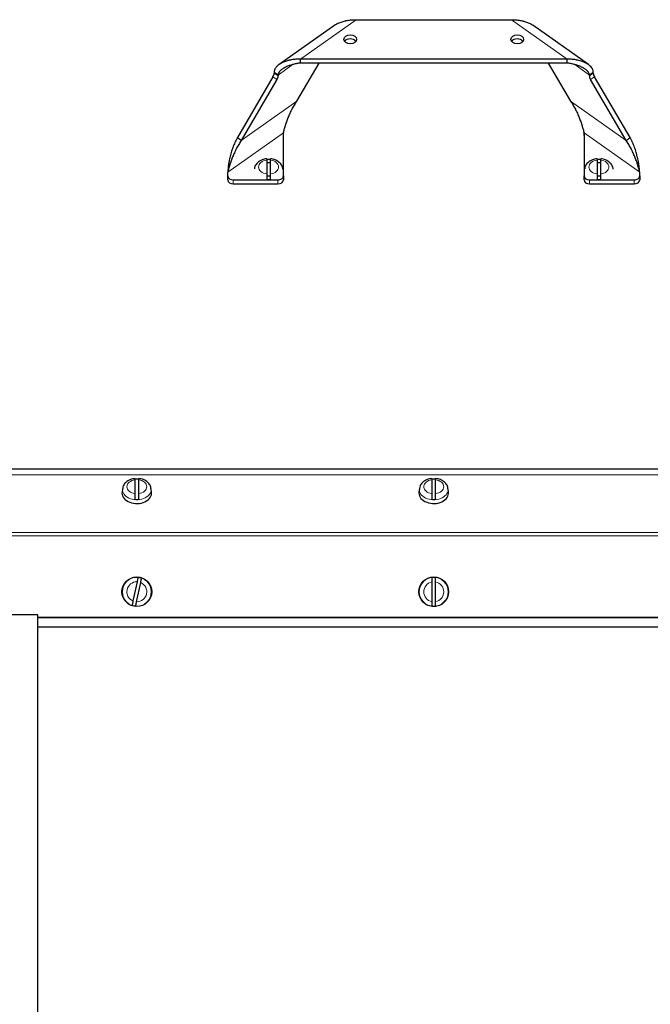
# Model space of a CAD drawing. Header units: inches. Extents: x 0 to 29700, y -16 to 21000.
# Tile 108 of 213: x 7872 to 8212, y 15218 to 15748. Entities that reach past the tile are written whole.
import ezdxf

# ---------------------------------------------------------------- set-up
doc = ezdxf.new("R2010")
doc.units = ezdxf.units.IN
doc.layers.add('1', color=7, linetype='Continuous', true_color=0xffffff)

msp = doc.modelspace()

# ---------------------------------------------------------------- linework, layer by layer
at = {"layer": '1', "color": 110, "linetype": 'Continuous', "lineweight": 13}
for p, q in [((8053.769, 15747.824), (8023.769, 15726.61)), ((8167.485, 15726.61), (8137.485, 15747.824)), ((8011.748, 15718.039), (8019.426, 15723.468)), ((8171.628, 15723.61), (8179.505, 15718.039)), ((8011.127, 15715.58), (8009.005, 15717.08)), ((8009.627, 15719.019), (8011.748, 15717.519)), ((8179.505, 15717.519), (8181.627, 15719.019)), ((8182.248, 15717.08), (8180.127, 15715.58)), ((8021.934, 15704.029), (7991.934, 15682.815)), ((8199.32, 15682.815), (8169.32, 15704.029)), ((7984.627, 15665.699), (8014.627, 15686.912)), ((8176.627, 15686.912), (8206.627, 15665.699)), ((7987.627, 15661.557), (7987.627, 15659.435)), ((8011.627, 15659.435), (8011.627, 15661.557)), ((8179.627, 15661.557), (8179.627, 15659.435)), ((8203.627, 15659.435), (8203.627, 15661.557)), ((7745.627, 15502.795), (8445.627, 15502.795)), ((7745.627, 15502.648), (8445.627, 15502.648)), ((7943.399, 15494.775), (7943.367, 15495.267)), ((8103.399, 15494.778), (8103.367, 15495.27)), ((7745.627, 15471.638), (8445.627, 15471.638)), ((7745.627, 15469.87), (8445.627, 15469.87)), ((7882.247, 15426.015), (8445.627, 15426.015)), ((7882.247, 15425.797), (8445.627, 15425.797))]:
    msp.add_line(p, q, dxfattribs=at)
at = {"layer": '1', "color": 2, "linetype": 'Continuous', "lineweight": 25}
for p, q in [((8053.769, 15747.824), (8137.485, 15747.824)), ((8042.29, 15744.883), (8012.285, 15723.667)), ((8178.963, 15723.67), (8148.968, 15744.88)), ((8167.485, 15726.61), (8023.769, 15726.61)), ((8021.934, 15704.029), (8033.919, 15724.489)), ((8167.485, 15724.489), (8023.769, 15724.489)), ((8157.334, 15724.489), (8169.32, 15704.029)), ((8009.005, 15717.08), (7989.813, 15684.315)), ((8009.627, 15719.539), (8009.627, 15719.019)), ((8011.748, 15718.039), (8011.748, 15717.519)), ((8179.505, 15717.519), (8179.505, 15718.039)), ((8181.627, 15719.019), (8181.627, 15719.539)), ((8201.441, 15684.315), (8182.248, 15717.08)), ((8011.127, 15715.58), (7991.934, 15682.815)), ((8199.32, 15682.815), (8180.127, 15715.58)), ((8014.627, 15663.678), (8014.627, 15686.912)), ((8176.627, 15686.912), (8176.627, 15663.678)), ((8005.627, 15672.225), (8005.627, 15664.748)), ((8007.627, 15664.748), (8007.627, 15672.225)), ((8183.627, 15672.225), (8183.627, 15664.748)), ((8185.627, 15664.748), (8185.627, 15672.225)), ((7984.627, 15663.678), (7984.627, 15665.699)), ((7984.627, 15661.557), (7984.627, 15663.678)), ((8014.627, 15663.678), (8014.627, 15661.557)), ((8176.627, 15661.557), (8176.627, 15663.678)), ((8206.627, 15663.678), (8206.627, 15665.699)), ((8206.627, 15663.678), (8206.627, 15661.557)), ((7987.627, 15661.557), (8011.627, 15661.557)), ((7987.627, 15659.435), (8011.627, 15659.435)), ((8179.627, 15661.557), (8203.627, 15661.557)), ((8179.627, 15659.435), (8203.627, 15659.435)), ((7745.627, 15505.939), (8445.627, 15505.939)), ((7934.627, 15500.062), (7934.627, 15492.585)), ((7936.627, 15492.585), (7936.627, 15500.062)), ((8094.627, 15500.066), (8094.627, 15492.589)), ((8096.627, 15492.589), (8096.627, 15500.066)), ((7927.657, 15493.424), (7927.627, 15492.93)), ((7927.885, 15495.255), (7927.657, 15493.425)), ((7943.596, 15493.425), (7943.369, 15495.255)), ((8087.657, 15493.428), (8087.627, 15492.933)), ((8087.885, 15495.259), (8087.657, 15493.428)), ((8103.596, 15493.428), (8103.369, 15495.259)), ((7935.739, 15445.134), (7933.557, 15434.787)), ((7935.514, 15434.374), (7937.696, 15444.721)), ((8094.627, 15445.041), (8094.627, 15434.467)), ((8096.627, 15434.467), (8096.627, 15445.041)), ((7882.247, 15427.38), (7745.608, 15427.38)), ((7882.247, 15427.385), (7745.627, 15427.385)), ((7882.247, 15426.015), (7882.247, 15427.385)), ((7882.247, 15425.797), (7882.247, 15426.015)), ((7882.247, 15420.925), (7882.247, 15425.797)), ((7882.247, 15420.925), (8445.627, 15420.925)), ((7882.247, 15110.45), (7882.247, 15420.923))]:
    msp.add_line(p, q, dxfattribs=at)
for centre in [(7935.627, 15439.754), (8095.627, 15439.754)]:
    msp.add_circle(centre, 8, dxfattribs=at)
at = {"layer": '1', "color": 110, "linetype": 'Continuous', "lineweight": 13}
for centre in [(7935.627, 15439.754), (8095.627, 15439.754)]:
    msp.add_circle(centre, 7.772, dxfattribs=at)
at = {"layer": '1', "color": 2, "linetype": 'Continuous', "lineweight": 25}
for centre, start, end in [((7935.627, 15439.754), 70.65699, 85.5264), ((8095.627, 15439.754), 82.56529, 97.43471), ((7935.627, 15439.754), 250.65699, 265.5264), ((8095.627, 15439.754), 262.56529, 277.43471)]:
    msp.add_arc(centre, 7.728, start, end, dxfattribs=at)
at = {"layer": '1', "color": 110, "linetype": 'Continuous', "lineweight": 13}
for centre, start, end in [((7935.627, 15439.754), 88.80203, 247.38136), ((7935.627, 15439.754), 268.80203, 67.38136), ((8095.627, 15439.754), 100.71034, 259.28966), ((8095.627, 15439.754), 280.71034, 79.28966)]:
    msp.add_arc(centre, 5.381, start, end, dxfattribs=at)
at = {"layer": '1', "color": 2, "linetype": 'Continuous', "lineweight": 25}
for centre in [(8050.627, 15737.217), (8140.627, 15737.217)]:
    msp.add_ellipse(centre, major_axis=(3.4, 0), ratio=0.7071068, dxfattribs=at)
for centre, major_axis, ratio, start_param, end_param in [((8050.627, 15735.096), (3.4, 0), 0.7071068, 0.4569054, 2.6845891), ((8140.627, 15735.096), (3.4, 0), 0.7071068, 0.4569054, 2.6845891), ((8007.505, 15717.519), (1.732, 2.449), 0.5, 4.8823074, 5.6677056), ((8009.627, 15716.019), (-1.732, -2.449), 0.5, 1.7407148, 2.5261129), ((8181.627, 15716.019), (-1.732, 2.449), 0.5, 0.6154797, 1.4008779), ((8183.748, 15717.519), (1.732, -2.449), 0.5, 3.7570724, 4.5424705), ((8006.627, 15667.213), (-5, 0), 0.7071068, 4.5110325, 4.9138436), ((8006.627, 15667.143), (7.728, 0), 0.7071068, 1.4410362, 1.7005564), ((8184.627, 15667.213), (-5, 0), 0.7071068, 4.5110325, 4.9138436), ((8184.627, 15667.143), (7.728, 0), 0.7071068, 1.4410362, 1.7005564), ((7987.627, 15663.678), (-3, 0), 0.7071068, 0, 1.5707963), ((8006.627, 15667.213), (-5, 0), 0.7071068, 1.3693417, 1.7721528), ((8011.627, 15663.678), (-3, 0), 0.7071068, 1.5707963, 3.1415927), ((8179.627, 15663.678), (-3, 0), 0.7071068, 0, 1.5707963), ((8184.627, 15667.213), (-5, 0), 0.7071068, 1.36728, 1.7763743), ((8203.627, 15663.678), (-3, 0), 0.7071068, 1.5707963, 3.1415927), ((7987.627, 15661.557), (3, 0), 0.7071068, 3.1415927, 4.712389), ((8006.627, 15667.143), (7.728, 0), 0.7071068, 4.5826289, 4.8421491), ((8011.627, 15661.557), (3, 0), 0.7071068, 4.712389, 6.2831853), ((8179.627, 15661.557), (3, 0), 0.7071068, 3.1415927, 4.712389), ((8184.627, 15667.143), (7.728, 0), 0.7071068, 4.5826289, 4.8421491), ((8203.627, 15661.557), (3, 0), 0.7071068, 4.712389, 6.2831853), ((7935.627, 15494.98), (7.728, 0), 0.7071068, 1.4410362, 1.7005564), ((8095.627, 15494.984), (7.728, 0), 0.7071068, 1.4410362, 1.7005564), ((7935.627, 15492.93), (-8, 0), 0.7071068, 0, 3.2291645), ((8095.627, 15492.933), (-8, 0), 0.7071068, 0, 3.2291645), ((7935.627, 15494.98), (7.728, 0), 0.7071068, 4.5826289, 4.8421491), ((8095.627, 15494.984), (7.728, 0), 0.7071068, 4.5826289, 4.8421491)]:
    msp.add_ellipse(centre, major_axis=major_axis, ratio=ratio, start_param=start_param, end_param=end_param, dxfattribs=at)
at = {"layer": '1', "color": 110, "linetype": 'Continuous', "lineweight": 13}
for centre, major_axis, start_param, end_param in [((8006.627, 15668.486), (-5.381, 0), 4.8993196, 7.667051), ((8006.627, 15668.486), (-5.381, 0), 1.757727, 4.5254583), ((8184.627, 15668.486), (-5.381, 0), 4.8993196, 7.667051), ((8184.627, 15668.486), (-5.381, 0), 1.757727, 4.5254583), ((7935.627, 15496.324), (-5.381, 0), 4.8993196, 7.667051), ((7935.627, 15496.324), (-5.381, 0), 1.757727, 4.5254583), ((8095.627, 15496.327), (-5.381, 0), 4.8993196, 7.667051), ((8095.627, 15496.327), (-5.381, 0), 1.757727, 4.5254583), ((7935.627, 15494.775), (7.772, 0), 3.0363493, 6.2831853), ((8095.627, 15494.778), (7.772, 0), 3.0363493, 6.2831853)]:
    msp.add_ellipse(centre, major_axis=major_axis, ratio=0.7071068, start_param=start_param, end_param=end_param, dxfattribs=at)
at = {"layer": '1', "color": 2, "linetype": 'Continuous', "lineweight": 25}
for points, knots in [([(8042.256, 15744.859), (8042.407, 15744.965), (8042.562, 15745.068), (8043.019, 15745.353), (8043.331, 15745.529), (8043.737, 15745.737), (8043.819, 15745.778), (8043.984, 15745.858), (8044.067, 15745.897), (8044.317, 15746.013), (8044.485, 15746.088), (8044.996, 15746.303), (8045.345, 15746.436), (8046.054, 15746.683), (8046.416, 15746.796), (8047.152, 15747.005), (8047.526, 15747.101), (8048.001, 15747.209), (8048.097, 15747.23), (8048.288, 15747.271), (8048.575, 15747.331), (8048.864, 15747.385), (8049.442, 15747.488), (8049.829, 15747.547), (8050.608, 15747.648), (8050.999, 15747.689), (8051.784, 15747.756), (8052.179, 15747.782), (8052.971, 15747.815), (8053.369, 15747.824), (8053.769, 15747.824)], [0, 0, 0, 0, 0.0508507, 0.0508507, 0.1457656, 0.1457656, 0.1694943, 0.1694943, 0.1932231, 0.1932231, 0.2406805, 0.2406805, 0.3355955, 0.3355955, 0.4305104, 0.4305104, 0.5254253, 0.5254253, 0.5491541, 0.5491541, 0.5728828, 0.6203403, 0.6203403, 0.7152552, 0.7152552, 0.8101701, 0.8101701, 0.9050851, 0.9050851, 1, 1, 1, 1]), ([(8137.485, 15747.824), (8137.884, 15747.824), (8138.282, 15747.815), (8139.074, 15747.782), (8139.469, 15747.756), (8140.253, 15747.69), (8140.644, 15747.648), (8141.421, 15747.547), (8141.807, 15747.488), (8142.576, 15747.352), (8142.959, 15747.276), (8143.434, 15747.167), (8143.529, 15747.145), (8143.719, 15747.1), (8144.001, 15747.029), (8144.281, 15746.954), (8144.834, 15746.797), (8145.196, 15746.684), (8145.907, 15746.437), (8146.255, 15746.304), (8146.936, 15746.017), (8147.269, 15745.863), (8147.675, 15745.656), (8147.756, 15745.614), (8147.915, 15745.528), (8147.994, 15745.484), (8148.229, 15745.352), (8148.381, 15745.261), (8148.691, 15745.068), (8148.847, 15744.964), (8148.999, 15744.858)], [0, 0, 0, 0, 0.0948834, 0.0948834, 0.1897668, 0.1897668, 0.2846502, 0.2846502, 0.3795336, 0.3795336, 0.4744171, 0.4744171, 0.4981379, 0.4981379, 0.5218588, 0.5693005, 0.5693005, 0.6641839, 0.6641839, 0.7590673, 0.7590673, 0.8539507, 0.8539507, 0.8776716, 0.8776716, 0.9013924, 0.9013924, 0.9488341, 0.9488341, 1, 1, 1, 1]), ([(8023.769, 15726.61), (8023.369, 15726.61), (8022.971, 15726.602), (8022.179, 15726.568), (8021.785, 15726.543), (8021, 15726.476), (8020.61, 15726.435), (8019.833, 15726.334), (8019.446, 15726.275), (8018.677, 15726.139), (8018.295, 15726.062), (8017.819, 15725.954), (8017.724, 15725.932), (8017.535, 15725.886), (8017.252, 15725.816), (8016.973, 15725.741), (8016.42, 15725.584), (8016.057, 15725.47), (8015.347, 15725.224), (8014.999, 15725.091), (8014.317, 15724.804), (8013.984, 15724.65), (8013.578, 15724.443), (8013.498, 15724.4), (8013.338, 15724.315), (8013.259, 15724.271), (8013.025, 15724.139), (8012.872, 15724.048), (8012.425, 15723.769), (8012.142, 15723.572), (8011.607, 15723.157), (8011.356, 15722.938), (8011.066, 15722.648), (8011.009, 15722.589), (8010.899, 15722.471), (8010.845, 15722.411), (8010.689, 15722.231), (8010.591, 15722.108), (8010.315, 15721.734), (8010.157, 15721.476), (8009.994, 15721.141), (8009.963, 15721.074), (8009.919, 15720.971), (8009.906, 15720.937), (8009.879, 15720.868), (8009.866, 15720.834), (8009.803, 15720.662), (8009.762, 15720.524), (8009.661, 15720.106), (8009.627, 15719.825), (8009.627, 15719.539)], [0, 0, 0, 0, 0.0625, 0.0625, 0.125, 0.125, 0.1875, 0.1875, 0.25, 0.25, 0.3125, 0.3125, 0.328125, 0.328125, 0.34375, 0.375, 0.375, 0.4375, 0.4375, 0.5, 0.5, 0.5625, 0.5625, 0.578125, 0.578125, 0.59375, 0.59375, 0.625, 0.625, 0.6875, 0.6875, 0.75, 0.75, 0.765625, 0.765625, 0.78125, 0.78125, 0.8125, 0.8125, 0.875, 0.875, 0.890625, 0.890625, 0.8984375, 0.8984375, 0.90625, 0.90625, 0.9375, 0.9375, 1, 1, 1, 1]), ([(8181.627, 15719.539), (8181.627, 15719.824), (8181.593, 15720.105), (8181.46, 15720.66), (8181.361, 15720.933), (8181.165, 15721.338), (8181.092, 15721.47), (8180.934, 15721.73), (8180.848, 15721.857), (8180.572, 15722.232), (8180.363, 15722.473), (8180.101, 15722.734), (8180.072, 15722.763), (8180.013, 15722.82), (8179.923, 15722.905), (8179.831, 15722.989), (8179.643, 15723.153), (8179.513, 15723.26), (8179.113, 15723.572), (8178.83, 15723.768), (8178.235, 15724.14), (8177.923, 15724.316), (8177.517, 15724.524), (8177.435, 15724.564), (8177.27, 15724.645), (8177.187, 15724.684), (8176.937, 15724.8), (8176.769, 15724.874), (8176.258, 15725.09), (8175.909, 15725.223), (8175.2, 15725.469), (8174.838, 15725.583), (8174.102, 15725.792), (8173.728, 15725.887), (8173.253, 15725.996), (8173.157, 15726.017), (8172.966, 15726.058), (8172.679, 15726.118), (8172.39, 15726.172), (8171.812, 15726.274), (8171.424, 15726.333), (8170.646, 15726.434), (8170.255, 15726.476), (8169.469, 15726.543), (8169.075, 15726.568), (8168.282, 15726.602), (8167.884, 15726.61), (8167.485, 15726.61)], [0, 0, 0, 0, 0.0625, 0.0625, 0.125, 0.125, 0.15625, 0.15625, 0.1875, 0.1875, 0.25, 0.25, 0.2578125, 0.2578125, 0.265625, 0.28125, 0.28125, 0.3125, 0.3125, 0.375, 0.375, 0.4375, 0.4375, 0.453125, 0.453125, 0.46875, 0.46875, 0.5, 0.5, 0.5625, 0.5625, 0.625, 0.625, 0.6875, 0.6875, 0.703125, 0.703125, 0.71875, 0.75, 0.75, 0.8125, 0.8125, 0.875, 0.875, 0.9375, 0.9375, 1, 1, 1, 1]), ([(8023.769, 15724.489), (8023.453, 15724.45), (8023.137, 15724.405), (8022.509, 15724.306), (8022.196, 15724.252), (8021.572, 15724.133), (8021.262, 15724.069), (8020.642, 15723.93), (8020.334, 15723.856), (8019.719, 15723.696), (8019.412, 15723.611), (8018.803, 15723.429), (8018.499, 15723.333), (8018.045, 15723.178), (8017.894, 15723.125), (8017.594, 15723.016), (8017.444, 15722.96), (8016.999, 15722.787), (8016.707, 15722.666), (8016.131, 15722.411), (8015.848, 15722.277), (8015.431, 15722.065), (8015.293, 15721.992), (8015.089, 15721.88), (8015.021, 15721.843), (8014.886, 15721.766), (8014.819, 15721.727), (8014.486, 15721.53), (8014.229, 15721.366), (8013.738, 15721.021), (8013.504, 15720.841), (8013.173, 15720.557), (8013.067, 15720.46), (8012.938, 15720.335), (8012.912, 15720.31), (8012.862, 15720.259), (8012.787, 15720.183), (8012.715, 15720.106), (8012.576, 15719.95), (8012.489, 15719.845), (8012.326, 15719.63), (8012.25, 15719.521), (8012.147, 15719.354), (8012.114, 15719.298), (8012.068, 15719.213), (8012.053, 15719.185), (8012.024, 15719.128), (8012.01, 15719.099), (8011.942, 15718.956), (8011.897, 15718.842), (8011.823, 15718.613), (8011.795, 15718.499), (8011.758, 15718.269), (8011.748, 15718.154), (8011.748, 15718.039)], [0, 0, 0, 0, 0.0625, 0.0625, 0.125, 0.125, 0.1875, 0.1875, 0.25, 0.25, 0.3125, 0.3125, 0.375, 0.375, 0.40625, 0.40625, 0.4375, 0.4375, 0.5, 0.5, 0.5625, 0.5625, 0.59375, 0.59375, 0.609375, 0.609375, 0.625, 0.625, 0.6875, 0.6875, 0.75, 0.75, 0.78125, 0.78125, 0.7890625, 0.7890625, 0.796875, 0.8125, 0.8125, 0.84375, 0.84375, 0.875, 0.875, 0.890625, 0.890625, 0.8984375, 0.8984375, 0.90625, 0.90625, 0.9375, 0.9375, 0.96875, 0.96875, 1, 1, 1, 1]), ([(8179.505, 15718.039), (8179.506, 15718.269), (8179.467, 15718.499), (8179.357, 15718.843), (8179.311, 15718.957), (8179.244, 15719.1), (8179.23, 15719.129), (8179.2, 15719.186), (8179.185, 15719.214), (8179.139, 15719.299), (8179.106, 15719.355), (8179.003, 15719.522), (8178.927, 15719.631), (8178.765, 15719.845), (8178.677, 15719.951), (8178.538, 15720.106), (8178.466, 15720.183), (8178.392, 15720.259), (8178.341, 15720.31), (8178.316, 15720.335), (8178.187, 15720.46), (8178.08, 15720.557), (8177.749, 15720.842), (8177.515, 15721.021), (8177.024, 15721.366), (8176.768, 15721.53), (8176.469, 15721.707), (8176.436, 15721.726), (8176.369, 15721.765), (8176.335, 15721.784), (8176.234, 15721.842), (8176.166, 15721.88), (8175.962, 15721.992), (8175.824, 15722.064), (8175.408, 15722.276), (8175.126, 15722.41), (8174.553, 15722.664), (8174.262, 15722.784), (8173.674, 15723.013), (8173.376, 15723.121), (8172.924, 15723.275), (8172.772, 15723.325), (8172.467, 15723.423), (8172.314, 15723.47), (8171.853, 15723.608), (8171.545, 15723.693), (8170.927, 15723.854), (8170.617, 15723.929), (8169.995, 15724.068), (8169.684, 15724.133), (8169.058, 15724.252), (8168.745, 15724.306), (8168.116, 15724.405), (8167.801, 15724.45), (8167.485, 15724.489)], [0, 0, 0, 0, 0.0625, 0.0625, 0.09375, 0.09375, 0.1015625, 0.1015625, 0.109375, 0.109375, 0.125, 0.125, 0.15625, 0.15625, 0.1875, 0.1875, 0.203125, 0.2109375, 0.2109375, 0.21875, 0.21875, 0.25, 0.25, 0.3125, 0.3125, 0.375, 0.375, 0.3828125, 0.3828125, 0.390625, 0.390625, 0.40625, 0.40625, 0.4375, 0.4375, 0.5, 0.5, 0.5625, 0.5625, 0.625, 0.625, 0.65625, 0.65625, 0.6875, 0.6875, 0.75, 0.75, 0.8125, 0.8125, 0.875, 0.875, 0.9375, 0.9375, 1, 1, 1, 1]), ([(8014.627, 15686.912), (8014.701, 15687.212), (8014.779, 15687.52), (8014.941, 15688.15), (8015.025, 15688.471), (8015.292, 15689.454), (8015.487, 15690.134), (8015.758, 15691.008), (8015.814, 15691.185), (8015.9, 15691.451), (8015.929, 15691.54), (8015.988, 15691.718), (8016.017, 15691.808), (8016.167, 15692.256), (8016.292, 15692.616), (8016.55, 15693.34), (8016.684, 15693.704), (8016.962, 15694.435), (8017.106, 15694.801), (8017.404, 15695.538), (8017.558, 15695.907), (8017.876, 15696.649), (8018.041, 15697.021), (8018.381, 15697.767), (8018.556, 15698.141), (8018.829, 15698.704), (8018.922, 15698.892), (8019.063, 15699.175), (8019.11, 15699.269), (8019.206, 15699.457), (8019.254, 15699.551), (8019.69, 15700.397), (8020.098, 15701.141), (8020.753, 15702.239), (8020.978, 15702.602), (8021.443, 15703.321), (8021.684, 15703.677), (8021.934, 15704.029)], [0, 0, 0, 0, 0.0625, 0.0625, 0.125, 0.125, 0.25, 0.25, 0.28125, 0.28125, 0.296875, 0.296875, 0.3125, 0.3125, 0.375, 0.375, 0.4375, 0.4375, 0.5, 0.5, 0.5625, 0.5625, 0.625, 0.625, 0.6875, 0.6875, 0.71875, 0.71875, 0.734375, 0.734375, 0.75, 0.75, 0.875, 0.875, 0.9375, 0.9375, 1, 1, 1, 1]), ([(8169.32, 15704.029), (8169.569, 15703.677), (8169.81, 15703.321), (8170.275, 15702.603), (8170.5, 15702.24), (8171.153, 15701.144), (8171.561, 15700.402), (8172.044, 15699.466), (8172.139, 15699.278), (8172.28, 15698.996), (8172.327, 15698.901), (8172.42, 15698.713), (8172.466, 15698.619), (8172.694, 15698.147), (8172.871, 15697.772), (8173.212, 15697.024), (8173.377, 15696.651), (8173.695, 15695.908), (8173.849, 15695.539), (8174.147, 15694.802), (8174.291, 15694.436), (8174.568, 15693.706), (8174.702, 15693.343), (8174.96, 15692.621), (8175.085, 15692.262), (8175.264, 15691.726), (8175.322, 15691.548), (8175.408, 15691.282), (8175.436, 15691.193), (8175.492, 15691.016), (8175.52, 15690.928), (8175.766, 15690.138), (8175.961, 15689.457), (8176.228, 15688.472), (8176.312, 15688.15), (8176.475, 15687.52), (8176.552, 15687.212), (8176.627, 15686.912)], [0, 0, 0, 0, 0.0625, 0.0625, 0.125, 0.125, 0.25, 0.25, 0.28125, 0.28125, 0.296875, 0.296875, 0.3125, 0.3125, 0.375, 0.375, 0.4375, 0.4375, 0.5, 0.5, 0.5625, 0.5625, 0.625, 0.625, 0.6875, 0.6875, 0.71875, 0.71875, 0.734375, 0.734375, 0.75, 0.75, 0.875, 0.875, 0.9375, 0.9375, 1, 1, 1, 1]), ([(7989.813, 15684.315), (7989.567, 15683.895), (7989.333, 15683.469), (7988.888, 15682.605), (7988.676, 15682.168), (7988.272, 15681.284), (7988.08, 15680.837), (7987.712, 15679.933), (7987.537, 15679.477), (7987.349, 15678.96), (7987.328, 15678.902), (7987.286, 15678.787), (7987.266, 15678.729), (7987.204, 15678.556), (7987.083, 15678.21), (7986.967, 15677.864), (7986.742, 15677.174), (7986.6, 15676.715), (7986.333, 15675.798), (7986.207, 15675.341), (7985.97, 15674.428), (7985.859, 15673.973), (7985.652, 15673.065), (7985.556, 15672.612), (7985.422, 15671.935), (7985.379, 15671.71), (7985.327, 15671.429), (7985.317, 15671.372), (7985.297, 15671.26), (7985.267, 15671.092), (7985.239, 15670.925), (7985.146, 15670.369), (7985.079, 15669.931), (7984.96, 15669.068), (7984.909, 15668.643), (7984.82, 15667.807), (7984.783, 15667.395), (7984.738, 15666.814), (7984.726, 15666.638), (7984.715, 15666.464)], [0, 0, 0, 0, 0.0744172, 0.0744172, 0.1488344, 0.1488344, 0.2232517, 0.2232517, 0.2976689, 0.2976689, 0.306971, 0.306971, 0.3162732, 0.3162732, 0.3348775, 0.3720861, 0.3720861, 0.4465033, 0.4465033, 0.5209205, 0.5209205, 0.5953378, 0.5953378, 0.669755, 0.669755, 0.7069636, 0.7069636, 0.7162657, 0.7162657, 0.7255679, 0.7441722, 0.7441722, 0.8185894, 0.8185894, 0.8930066, 0.8930066, 0.9674239, 0.9674239, 1, 1, 1, 1]), ([(8014.627, 15684.822), (8014.627, 15684.963), (8014.629, 15685.152), (8014.638, 15685.462), (8014.648, 15685.688), (8014.666, 15685.991), (8014.701, 15686.439), (8014.776, 15687.118), (8014.869, 15687.678), (8014.93, 15687.987)], [0, 0, 0, 0, 0.1455667, 0.1877912, 0.2854994, 0.3657782, 0.469263, 0.7041415, 1, 1, 1, 1]), ([(8176.309, 15688.057), (8176.312, 15688.046), (8176.378, 15687.717), (8176.488, 15687.061), (8176.576, 15686.219), (8176.607, 15685.659), (8176.617, 15685.396), (8176.624, 15685.153), (8176.627, 15684.964), (8176.627, 15684.822)], [0, 0, 0, 0, 0.0105626, 0.3095787, 0.6079159, 0.7815653, 0.815372, 0.8569033, 1, 1, 1, 1]), ([(8206.561, 15666.079), (8206.545, 15666.375), (8206.526, 15666.676), (8206.472, 15667.39), (8206.434, 15667.805), (8206.383, 15668.283), (8206.378, 15668.336), (8206.366, 15668.442), (8206.36, 15668.496), (8206.341, 15668.656), (8206.303, 15668.978), (8206.261, 15669.302), (8206.172, 15669.953), (8206.105, 15670.39), (8205.957, 15671.272), (8205.875, 15671.716), (8205.698, 15672.611), (8205.602, 15673.062), (8205.395, 15673.97), (8205.284, 15674.427), (8205.105, 15675.117), (8205.043, 15675.348), (8204.963, 15675.638), (8204.947, 15675.696), (8204.915, 15675.812), (8204.866, 15675.985), (8204.816, 15676.159), (8204.647, 15676.736), (8204.505, 15677.196), (8204.205, 15678.112), (8204.048, 15678.568), (8203.717, 15679.476), (8203.544, 15679.927), (8203.179, 15680.825), (8202.988, 15681.271), (8202.684, 15681.935), (8202.581, 15682.155), (8202.421, 15682.485), (8202.367, 15682.595), (8202.258, 15682.813), (8202.202, 15682.923), (8201.922, 15683.467), (8201.687, 15683.895), (8201.441, 15684.315)], [0, 0, 0, 0, 0.0547689, 0.0547689, 0.127479, 0.127479, 0.1365677, 0.1365677, 0.1456565, 0.1456565, 0.163834, 0.200189, 0.200189, 0.2728991, 0.2728991, 0.3456092, 0.3456092, 0.4183193, 0.4183193, 0.4910294, 0.4910294, 0.5273844, 0.5273844, 0.5364732, 0.5364732, 0.545562, 0.5637395, 0.5637395, 0.6364496, 0.6364496, 0.7091597, 0.7091597, 0.7818697, 0.7818697, 0.8545798, 0.8545798, 0.8909349, 0.8909349, 0.9091124, 0.9091124, 0.9272899, 0.9272899, 1, 1, 1, 1]), ([(7991.934, 15682.815), (7991.684, 15682.464), (7991.444, 15682.108), (7990.978, 15681.39), (7990.754, 15681.027), (7990.1, 15679.931), (7989.693, 15679.189), (7989.21, 15678.252), (7989.114, 15678.065), (7988.973, 15677.782), (7988.927, 15677.688), (7988.834, 15677.5), (7988.788, 15677.405), (7988.559, 15676.934), (7988.383, 15676.559), (7988.042, 15675.81), (7987.877, 15675.438), (7987.558, 15674.695), (7987.404, 15674.325), (7987.107, 15673.589), (7986.963, 15673.222), (7986.685, 15672.493), (7986.551, 15672.13), (7986.293, 15671.408), (7986.169, 15671.048), (7985.99, 15670.513), (7985.931, 15670.335), (7985.846, 15670.069), (7985.817, 15669.98), (7985.761, 15669.803), (7985.734, 15669.715), (7985.488, 15668.925), (7985.293, 15668.244), (7985.026, 15667.259), (7984.941, 15666.937), (7984.779, 15666.307), (7984.701, 15665.999), (7984.627, 15665.699)], [0, 0, 0, 0, 0.0625, 0.0625, 0.125, 0.125, 0.25, 0.25, 0.28125, 0.28125, 0.296875, 0.296875, 0.3125, 0.3125, 0.375, 0.375, 0.4375, 0.4375, 0.5, 0.5, 0.5625, 0.5625, 0.625, 0.625, 0.6875, 0.6875, 0.71875, 0.71875, 0.734375, 0.734375, 0.75, 0.75, 0.875, 0.875, 0.9375, 0.9375, 1, 1, 1, 1]), ([(8206.627, 15665.699), (8206.552, 15665.999), (8206.475, 15666.307), (8206.313, 15666.936), (8206.228, 15667.258), (8205.962, 15668.241), (8205.767, 15668.921), (8205.495, 15669.795), (8205.439, 15669.971), (8205.354, 15670.237), (8205.325, 15670.326), (8205.266, 15670.505), (8205.236, 15670.594), (8205.087, 15671.043), (8204.962, 15671.403), (8204.703, 15672.127), (8204.569, 15672.491), (8204.291, 15673.221), (8204.147, 15673.588), (8203.85, 15674.325), (8203.696, 15674.694), (8203.378, 15675.436), (8203.213, 15675.808), (8202.873, 15676.554), (8202.697, 15676.928), (8202.424, 15677.491), (8202.332, 15677.679), (8202.191, 15677.961), (8202.143, 15678.056), (8202.048, 15678.244), (8202, 15678.338), (8201.564, 15679.184), (8201.155, 15679.928), (8200.501, 15681.026), (8200.276, 15681.389), (8199.81, 15682.108), (8199.569, 15682.464), (8199.32, 15682.815)], [0, 0, 0, 0, 0.0625, 0.0625, 0.125, 0.125, 0.25, 0.25, 0.28125, 0.28125, 0.296875, 0.296875, 0.3125, 0.3125, 0.375, 0.375, 0.4375, 0.4375, 0.5, 0.5, 0.5625, 0.5625, 0.625, 0.625, 0.6875, 0.6875, 0.71875, 0.71875, 0.734375, 0.734375, 0.75, 0.75, 0.875, 0.875, 0.9375, 0.9375, 1, 1, 1, 1]), ([(8005.634, 15672.888), (8004.731, 15672.822), (8002.904, 15672.431), (8000.647, 15671.011), (7999.28, 15669.206), (7999.027, 15668.006), (7998.993, 15667.514)], [0, 0, 0, 0, 0.2624489, 0.577568, 0.8370695, 1, 1, 1, 1]), ([(8005.627, 15672.944), (8005.627, 15672.943), (8005.627, 15672.943), (8005.627, 15672.942), (8005.627, 15672.94), (8005.627, 15672.935), (8005.627, 15672.932), (8005.627, 15672.913), (8005.627, 15672.886), (8005.627, 15672.828), (8005.627, 15672.806), (8005.627, 15672.769), (8005.627, 15672.756), (8005.627, 15672.729), (8005.627, 15672.714), (8005.627, 15672.639), (8005.627, 15672.569), (8005.627, 15672.411), (8005.627, 15672.323), (8005.627, 15672.225)], [0, 0, 0, 0, 0.0148561, 0.0148561, 0.0695863, 0.0695863, 0.1243165, 0.1243165, 0.3432374, 0.3432374, 0.4526978, 0.4526978, 0.507428, 0.507428, 0.5621583, 0.5621583, 0.7810791, 0.7810791, 1, 1, 1, 1]), ([(8014.247, 15667.415), (8014.261, 15667.707), (8014.209, 15668.695), (8013.244, 15670.271), (8011.47, 15671.817), (8009.449, 15672.722), (8008.085, 15672.836), (8007.619, 15672.835)], [0, 0, 0, 0, 0.0961264, 0.3367438, 0.5873554, 0.8641205, 1, 1, 1, 1]), ([(8007.627, 15672.225), (8007.627, 15672.323), (8007.627, 15672.411), (8007.627, 15672.569), (8007.627, 15672.639), (8007.627, 15672.73), (8007.627, 15672.757), (8007.627, 15672.807), (8007.627, 15672.828), (8007.627, 15672.886), (8007.627, 15672.913), (8007.627, 15672.932), (8007.627, 15672.935), (8007.627, 15672.94), (8007.627, 15672.942), (8007.627, 15672.943)], [0, 0, 0, 0, 0.2235576, 0.2235576, 0.4471152, 0.4471152, 0.558894, 0.558894, 0.6706728, 0.6706728, 0.8942304, 0.8942304, 0.9501198, 0.9501198, 1, 1, 1, 1]), ([(8183.634, 15672.888), (8182.731, 15672.822), (8180.904, 15672.431), (8178.647, 15671.011), (8177.28, 15669.206), (8177.027, 15668.006), (8176.993, 15667.514)], [0, 0, 0, 0, 0.2624489, 0.577568, 0.8370695, 1, 1, 1, 1]), ([(8183.627, 15672.944), (8183.627, 15672.943), (8183.627, 15672.943), (8183.627, 15672.942), (8183.627, 15672.94), (8183.627, 15672.935), (8183.627, 15672.932), (8183.627, 15672.913), (8183.627, 15672.886), (8183.627, 15672.828), (8183.627, 15672.806), (8183.627, 15672.769), (8183.627, 15672.756), (8183.627, 15672.729), (8183.627, 15672.714), (8183.627, 15672.639), (8183.627, 15672.569), (8183.627, 15672.411), (8183.627, 15672.323), (8183.627, 15672.225)], [0, 0, 0, 0, 0.0148561, 0.0148561, 0.0695863, 0.0695863, 0.1243165, 0.1243165, 0.3432374, 0.3432374, 0.4526978, 0.4526978, 0.507428, 0.507428, 0.5621583, 0.5621583, 0.7810791, 0.7810791, 1, 1, 1, 1]), ([(8192.247, 15667.415), (8192.261, 15667.707), (8192.209, 15668.695), (8191.244, 15670.271), (8189.47, 15671.817), (8187.449, 15672.722), (8186.085, 15672.836), (8185.619, 15672.835)], [0, 0, 0, 0, 0.0961264, 0.3367438, 0.5873554, 0.8641205, 1, 1, 1, 1]), ([(8185.627, 15672.225), (8185.627, 15672.323), (8185.627, 15672.411), (8185.627, 15672.569), (8185.627, 15672.639), (8185.627, 15672.73), (8185.627, 15672.757), (8185.627, 15672.807), (8185.627, 15672.828), (8185.627, 15672.886), (8185.627, 15672.913), (8185.627, 15672.932), (8185.627, 15672.935), (8185.627, 15672.94), (8185.627, 15672.942), (8185.627, 15672.943)], [0, 0, 0, 0, 0.2235576, 0.2235576, 0.4471152, 0.4471152, 0.558894, 0.558894, 0.6706728, 0.6706728, 0.8942304, 0.8942304, 0.9501198, 0.9501198, 1, 1, 1, 1]), ([(8005.627, 15664.748), (8005.627, 15664.65), (8005.627, 15664.545), (8005.627, 15664.323), (8005.627, 15664.205), (8005.627, 15664.019), (8005.627, 15663.955), (8005.627, 15663.828), (8005.627, 15663.763), (8005.627, 15663.566), (8005.627, 15663.432), (8005.627, 15663.261), (8005.627, 15663.226), (8005.627, 15663.157), (8005.627, 15663.123), (8005.627, 15663.02), (8005.627, 15662.952), (8005.627, 15662.748), (8005.627, 15662.612), (8005.627, 15662.444), (8005.627, 15662.411), (8005.627, 15662.344), (8005.627, 15662.311), (8005.627, 15662.214), (8005.627, 15662.15), (8005.627, 15661.961), (8005.627, 15661.84), (8005.627, 15661.724)], [0, 0, 0, 0, 0.125, 0.125, 0.25, 0.25, 0.3125, 0.3125, 0.375, 0.375, 0.5, 0.5, 0.53125, 0.53125, 0.5625, 0.5625, 0.625, 0.625, 0.75, 0.75, 0.78125, 0.78125, 0.8125, 0.8125, 0.875, 0.875, 1, 1, 1, 1]), ([(8007.627, 15661.724), (8007.627, 15661.84), (8007.627, 15661.961), (8007.627, 15662.15), (8007.627, 15662.214), (8007.627, 15662.312), (8007.627, 15662.344), (8007.627, 15662.411), (8007.627, 15662.444), (8007.627, 15662.613), (8007.627, 15662.748), (8007.627, 15662.952), (8007.627, 15663.021), (8007.627, 15663.124), (8007.627, 15663.158), (8007.627, 15663.227), (8007.627, 15663.261), (8007.627, 15663.433), (8007.627, 15663.567), (8007.627, 15663.763), (8007.627, 15663.828), (8007.627, 15663.924), (8007.627, 15663.956), (8007.627, 15664.019), (8007.627, 15664.051), (8007.627, 15664.206), (8007.627, 15664.323), (8007.627, 15664.545), (8007.627, 15664.65), (8007.627, 15664.748)], [0, 0, 0, 0, 0.125, 0.125, 0.1875, 0.1875, 0.21875, 0.21875, 0.25, 0.25, 0.375, 0.375, 0.4375, 0.4375, 0.46875, 0.46875, 0.5, 0.5, 0.625, 0.625, 0.6875, 0.6875, 0.71875, 0.71875, 0.75, 0.75, 0.875, 0.875, 1, 1, 1, 1]), ([(8183.627, 15664.748), (8183.627, 15664.65), (8183.627, 15664.545), (8183.627, 15664.323), (8183.627, 15664.205), (8183.627, 15664.019), (8183.627, 15663.955), (8183.627, 15663.828), (8183.627, 15663.763), (8183.627, 15663.566), (8183.627, 15663.432), (8183.627, 15663.261), (8183.627, 15663.226), (8183.627, 15663.157), (8183.627, 15663.123), (8183.627, 15663.02), (8183.627, 15662.952), (8183.627, 15662.748), (8183.627, 15662.612), (8183.627, 15662.444), (8183.627, 15662.411), (8183.627, 15662.344), (8183.627, 15662.311), (8183.627, 15662.214), (8183.627, 15662.15), (8183.627, 15661.961), (8183.627, 15661.84), (8183.627, 15661.724)], [0, 0, 0, 0, 0.125, 0.125, 0.25, 0.25, 0.3125, 0.3125, 0.375, 0.375, 0.5, 0.5, 0.53125, 0.53125, 0.5625, 0.5625, 0.625, 0.625, 0.75, 0.75, 0.78125, 0.78125, 0.8125, 0.8125, 0.875, 0.875, 1, 1, 1, 1]), ([(8185.627, 15661.724), (8185.627, 15661.84), (8185.627, 15661.961), (8185.627, 15662.15), (8185.627, 15662.214), (8185.627, 15662.312), (8185.627, 15662.344), (8185.627, 15662.411), (8185.627, 15662.444), (8185.627, 15662.613), (8185.627, 15662.748), (8185.627, 15662.952), (8185.627, 15663.021), (8185.627, 15663.124), (8185.627, 15663.158), (8185.627, 15663.227), (8185.627, 15663.261), (8185.627, 15663.433), (8185.627, 15663.567), (8185.627, 15663.763), (8185.627, 15663.828), (8185.627, 15663.924), (8185.627, 15663.956), (8185.627, 15664.019), (8185.627, 15664.051), (8185.627, 15664.206), (8185.627, 15664.323), (8185.627, 15664.545), (8185.627, 15664.65), (8185.627, 15664.748)], [0, 0, 0, 0, 0.125, 0.125, 0.1875, 0.1875, 0.21875, 0.21875, 0.25, 0.25, 0.375, 0.375, 0.4375, 0.4375, 0.46875, 0.46875, 0.5, 0.5, 0.625, 0.625, 0.6875, 0.6875, 0.71875, 0.71875, 0.75, 0.75, 0.875, 0.875, 1, 1, 1, 1]), ([(7934.634, 15500.726), (7933.731, 15500.659), (7931.904, 15500.269), (7929.647, 15498.849), (7928.28, 15497.043), (7928.027, 15495.843), (7927.993, 15495.352)], [0, 0, 0, 0, 0.2624489, 0.577568, 0.8370695, 1, 1, 1, 1]), ([(7934.627, 15500.781), (7934.627, 15500.781), (7934.627, 15500.781), (7934.627, 15500.779), (7934.627, 15500.778), (7934.627, 15500.773), (7934.627, 15500.77), (7934.627, 15500.75), (7934.627, 15500.723), (7934.627, 15500.666), (7934.627, 15500.644), (7934.627, 15500.607), (7934.627, 15500.594), (7934.627, 15500.566), (7934.627, 15500.552), (7934.627, 15500.477), (7934.627, 15500.407), (7934.627, 15500.248), (7934.627, 15500.16), (7934.627, 15500.062)], [0, 0, 0, 0, 0.0148561, 0.0148561, 0.0695863, 0.0695863, 0.1243165, 0.1243165, 0.3432374, 0.3432374, 0.4526978, 0.4526978, 0.507428, 0.507428, 0.5621583, 0.5621583, 0.7810791, 0.7810791, 1, 1, 1, 1]), ([(7943.247, 15495.253), (7943.261, 15495.544), (7943.209, 15496.533), (7942.244, 15498.108), (7940.47, 15499.655), (7938.449, 15500.56), (7937.085, 15500.673), (7936.619, 15500.672)], [0, 0, 0, 0, 0.0961264, 0.3367438, 0.5873554, 0.8641205, 1, 1, 1, 1]), ([(7936.627, 15500.062), (7936.627, 15500.16), (7936.627, 15500.249), (7936.627, 15500.407), (7936.627, 15500.477), (7936.627, 15500.568), (7936.627, 15500.595), (7936.627, 15500.644), (7936.627, 15500.666), (7936.627, 15500.723), (7936.627, 15500.75), (7936.627, 15500.77), (7936.627, 15500.773), (7936.627, 15500.778), (7936.627, 15500.779), (7936.627, 15500.78)], [0, 0, 0, 0, 0.2235576, 0.2235576, 0.4471152, 0.4471152, 0.558894, 0.558894, 0.6706728, 0.6706728, 0.8942304, 0.8942304, 0.9501198, 0.9501198, 1, 1, 1, 1]), ([(8094.634, 15500.729), (8093.731, 15500.663), (8091.904, 15500.272), (8089.647, 15498.852), (8088.28, 15497.047), (8088.027, 15495.847), (8087.993, 15495.355)], [0, 0, 0, 0, 0.2624489, 0.577568, 0.8370695, 1, 1, 1, 1]), ([(8094.627, 15500.784), (8094.627, 15500.784), (8094.627, 15500.784), (8094.627, 15500.783), (8094.627, 15500.781), (8094.627, 15500.776), (8094.627, 15500.773), (8094.627, 15500.754), (8094.627, 15500.726), (8094.627, 15500.669), (8094.627, 15500.647), (8094.627, 15500.61), (8094.627, 15500.597), (8094.627, 15500.57), (8094.627, 15500.555), (8094.627, 15500.48), (8094.627, 15500.41), (8094.627, 15500.252), (8094.627, 15500.164), (8094.627, 15500.066)], [0, 0, 0, 0, 0.0148561, 0.0148561, 0.0695863, 0.0695863, 0.1243165, 0.1243165, 0.3432374, 0.3432374, 0.4526978, 0.4526978, 0.507428, 0.507428, 0.5621583, 0.5621583, 0.7810791, 0.7810791, 1, 1, 1, 1]), ([(8103.247, 15495.256), (8103.261, 15495.548), (8103.209, 15496.536), (8102.244, 15498.112), (8100.47, 15499.658), (8098.449, 15500.563), (8097.085, 15500.677), (8096.619, 15500.675)], [0, 0, 0, 0, 0.0961264, 0.3367438, 0.5873554, 0.8641205, 1, 1, 1, 1]), ([(8096.627, 15500.066), (8096.627, 15500.164), (8096.627, 15500.252), (8096.627, 15500.41), (8096.627, 15500.48), (8096.627, 15500.571), (8096.627, 15500.598), (8096.627, 15500.648), (8096.627, 15500.669), (8096.627, 15500.727), (8096.627, 15500.754), (8096.627, 15500.773), (8096.627, 15500.776), (8096.627, 15500.781), (8096.627, 15500.783), (8096.627, 15500.784)], [0, 0, 0, 0, 0.2235576, 0.2235576, 0.4471152, 0.4471152, 0.558894, 0.558894, 0.6706728, 0.6706728, 0.8942304, 0.8942304, 0.9501198, 0.9501198, 1, 1, 1, 1]), ([(7934.627, 15492.585), (7934.627, 15492.487), (7934.627, 15492.383), (7934.627, 15492.16), (7934.627, 15492.043), (7934.627, 15491.856), (7934.627, 15491.793), (7934.627, 15491.665), (7934.627, 15491.6), (7934.627, 15491.404), (7934.627, 15491.27), (7934.627, 15491.098), (7934.627, 15491.064), (7934.627, 15490.995), (7934.627, 15490.961), (7934.627, 15490.858), (7934.627, 15490.79), (7934.627, 15490.585), (7934.627, 15490.45), (7934.627, 15490.282), (7934.627, 15490.248), (7934.627, 15490.182), (7934.627, 15490.149), (7934.627, 15490.051), (7934.627, 15489.987), (7934.627, 15489.799), (7934.627, 15489.678), (7934.627, 15489.562)], [0, 0, 0, 0, 0.125, 0.125, 0.25, 0.25, 0.3125, 0.3125, 0.375, 0.375, 0.5, 0.5, 0.53125, 0.53125, 0.5625, 0.5625, 0.625, 0.625, 0.75, 0.75, 0.78125, 0.78125, 0.8125, 0.8125, 0.875, 0.875, 1, 1, 1, 1]), ([(7936.627, 15489.562), (7936.627, 15489.678), (7936.627, 15489.799), (7936.627, 15489.987), (7936.627, 15490.051), (7936.627, 15490.149), (7936.627, 15490.182), (7936.627, 15490.248), (7936.627, 15490.282), (7936.627, 15490.45), (7936.627, 15490.586), (7936.627, 15490.79), (7936.627, 15490.858), (7936.627, 15490.961), (7936.627, 15490.995), (7936.627, 15491.064), (7936.627, 15491.099), (7936.627, 15491.27), (7936.627, 15491.404), (7936.627, 15491.601), (7936.627, 15491.666), (7936.627, 15491.762), (7936.627, 15491.794), (7936.627, 15491.857), (7936.627, 15491.888), (7936.627, 15492.043), (7936.627, 15492.161), (7936.627, 15492.383), (7936.627, 15492.487), (7936.627, 15492.585)], [0, 0, 0, 0, 0.125, 0.125, 0.1875, 0.1875, 0.21875, 0.21875, 0.25, 0.25, 0.375, 0.375, 0.4375, 0.4375, 0.46875, 0.46875, 0.5, 0.5, 0.625, 0.625, 0.6875, 0.6875, 0.71875, 0.71875, 0.75, 0.75, 0.875, 0.875, 1, 1, 1, 1]), ([(8094.627, 15492.589), (8094.627, 15492.491), (8094.627, 15492.386), (8094.627, 15492.164), (8094.627, 15492.046), (8094.627, 15491.86), (8094.627, 15491.796), (8094.627, 15491.669), (8094.627, 15491.604), (8094.627, 15491.407), (8094.627, 15491.273), (8094.627, 15491.101), (8094.627, 15491.067), (8094.627, 15490.998), (8094.627, 15490.964), (8094.627, 15490.861), (8094.627, 15490.793), (8094.627, 15490.589), (8094.627, 15490.453), (8094.627, 15490.285), (8094.627, 15490.251), (8094.627, 15490.185), (8094.627, 15490.152), (8094.627, 15490.055), (8094.627, 15489.991), (8094.627, 15489.802), (8094.627, 15489.681), (8094.627, 15489.565)], [0, 0, 0, 0, 0.125, 0.125, 0.25, 0.25, 0.3125, 0.3125, 0.375, 0.375, 0.5, 0.5, 0.53125, 0.53125, 0.5625, 0.5625, 0.625, 0.625, 0.75, 0.75, 0.78125, 0.78125, 0.8125, 0.8125, 0.875, 0.875, 1, 1, 1, 1]), ([(8096.627, 15489.565), (8096.627, 15489.681), (8096.627, 15489.802), (8096.627, 15489.991), (8096.627, 15490.055), (8096.627, 15490.152), (8096.627, 15490.185), (8096.627, 15490.252), (8096.627, 15490.285), (8096.627, 15490.453), (8096.627, 15490.589), (8096.627, 15490.793), (8096.627, 15490.862), (8096.627, 15490.965), (8096.627, 15490.999), (8096.627, 15491.068), (8096.627, 15491.102), (8096.627, 15491.274), (8096.627, 15491.408), (8096.627, 15491.604), (8096.627, 15491.669), (8096.627, 15491.765), (8096.627, 15491.797), (8096.627, 15491.86), (8096.627, 15491.892), (8096.627, 15492.047), (8096.627, 15492.164), (8096.627, 15492.386), (8096.627, 15492.491), (8096.627, 15492.589)], [0, 0, 0, 0, 0.125, 0.125, 0.1875, 0.1875, 0.21875, 0.21875, 0.25, 0.25, 0.375, 0.375, 0.4375, 0.4375, 0.46875, 0.46875, 0.5, 0.5, 0.625, 0.625, 0.6875, 0.6875, 0.71875, 0.71875, 0.75, 0.75, 0.875, 0.875, 1, 1, 1, 1]), ([(7936.23, 15447.459), (7936.224, 15447.43), (7936.215, 15447.391), (7936.199, 15447.316), (7936.194, 15447.288), (7936.184, 15447.242), (7936.181, 15447.226), (7936.174, 15447.193), (7936.17, 15447.176), (7936.151, 15447.087), (7936.134, 15447.006), (7936.106, 15446.873), (7936.096, 15446.827), (7936.081, 15446.753), (7936.076, 15446.729), (7936.065, 15446.678), (7936.059, 15446.652), (7936.032, 15446.519), (7936.008, 15446.408), (7935.971, 15446.232), (7935.958, 15446.172), (7935.939, 15446.08), (7935.932, 15446.049), (7935.919, 15445.986), (7935.912, 15445.955), (7935.879, 15445.795), (7935.851, 15445.665), (7935.796, 15445.402), (7935.768, 15445.269), (7935.739, 15445.134)], [0, 0, 0, 0, 0.125, 0.125, 0.1875, 0.1875, 0.21875, 0.21875, 0.25, 0.25, 0.375, 0.375, 0.4375, 0.4375, 0.46875, 0.46875, 0.5, 0.5, 0.625, 0.625, 0.6875, 0.6875, 0.71875, 0.71875, 0.75, 0.75, 0.875, 0.875, 1, 1, 1, 1]), ([(7937.696, 15444.721), (7937.725, 15444.856), (7937.753, 15444.99), (7937.809, 15445.253), (7937.836, 15445.383), (7937.876, 15445.575), (7937.89, 15445.638), (7937.915, 15445.76), (7937.928, 15445.82), (7937.965, 15445.995), (7937.989, 15446.107), (7938.016, 15446.239), (7938.022, 15446.265), (7938.033, 15446.316), (7938.048, 15446.391), (7938.063, 15446.461), (7938.091, 15446.594), (7938.108, 15446.674), (7938.127, 15446.764), (7938.131, 15446.781), (7938.138, 15446.814), (7938.141, 15446.83), (7938.151, 15446.875), (7938.156, 15446.903), (7938.172, 15446.978), (7938.181, 15447.017), (7938.187, 15447.046)], [0, 0, 0, 0, 0.125, 0.125, 0.25, 0.25, 0.3125, 0.3125, 0.375, 0.375, 0.5, 0.5, 0.53125, 0.53125, 0.5625, 0.625, 0.625, 0.75, 0.75, 0.78125, 0.78125, 0.8125, 0.8125, 0.875, 0.875, 1, 1, 1, 1]), ([(8094.627, 15447.417), (8094.627, 15447.388), (8094.627, 15447.348), (8094.627, 15447.271), (8094.627, 15447.243), (8094.627, 15447.196), (8094.627, 15447.18), (8094.627, 15447.146), (8094.627, 15447.128), (8094.627, 15447.037), (8094.627, 15446.955), (8094.627, 15446.819), (8094.627, 15446.771), (8094.627, 15446.697), (8094.627, 15446.671), (8094.627, 15446.619), (8094.627, 15446.592), (8094.627, 15446.457), (8094.627, 15446.343), (8094.627, 15446.164), (8094.627, 15446.102), (8094.627, 15446.008), (8094.627, 15445.977), (8094.627, 15445.913), (8094.627, 15445.88), (8094.627, 15445.717), (8094.627, 15445.585), (8094.627, 15445.316), (8094.627, 15445.179), (8094.627, 15445.041)], [0, 0, 0, 0, 0.125, 0.125, 0.1875, 0.1875, 0.21875, 0.21875, 0.25, 0.25, 0.375, 0.375, 0.4375, 0.4375, 0.46875, 0.46875, 0.5, 0.5, 0.625, 0.625, 0.6875, 0.6875, 0.71875, 0.71875, 0.75, 0.75, 0.875, 0.875, 1, 1, 1, 1]), ([(8096.627, 15445.041), (8096.627, 15445.179), (8096.627, 15445.316), (8096.627, 15445.585), (8096.627, 15445.718), (8096.627, 15445.914), (8096.627, 15445.978), (8096.627, 15446.103), (8096.627, 15446.164), (8096.627, 15446.344), (8096.627, 15446.458), (8096.627, 15446.593), (8096.627, 15446.619), (8096.627, 15446.671), (8096.627, 15446.748), (8096.627, 15446.819), (8096.627, 15446.955), (8096.627, 15447.037), (8096.627, 15447.129), (8096.627, 15447.146), (8096.627, 15447.18), (8096.627, 15447.196), (8096.627, 15447.243), (8096.627, 15447.271), (8096.627, 15447.348), (8096.627, 15447.388), (8096.627, 15447.417)], [0, 0, 0, 0, 0.125, 0.125, 0.25, 0.25, 0.3125, 0.3125, 0.375, 0.375, 0.5, 0.5, 0.53125, 0.53125, 0.5625, 0.625, 0.625, 0.75, 0.75, 0.78125, 0.78125, 0.8125, 0.8125, 0.875, 0.875, 1, 1, 1, 1]), ([(7933.557, 15434.787), (7933.529, 15434.651), (7933.501, 15434.518), (7933.445, 15434.255), (7933.418, 15434.125), (7933.377, 15433.933), (7933.364, 15433.87), (7933.338, 15433.748), (7933.326, 15433.688), (7933.289, 15433.512), (7933.265, 15433.401), (7933.237, 15433.268), (7933.232, 15433.242), (7933.221, 15433.192), (7933.205, 15433.117), (7933.19, 15433.047), (7933.162, 15432.914), (7933.145, 15432.834), (7933.127, 15432.744), (7933.123, 15432.727), (7933.116, 15432.694), (7933.113, 15432.678), (7933.103, 15432.633), (7933.097, 15432.605), (7933.081, 15432.53), (7933.073, 15432.49), (7933.067, 15432.462)], [0, 0, 0, 0, 0.125, 0.125, 0.25, 0.25, 0.3125, 0.3125, 0.375, 0.375, 0.5, 0.5, 0.53125, 0.53125, 0.5625, 0.625, 0.625, 0.75, 0.75, 0.78125, 0.78125, 0.8125, 0.8125, 0.875, 0.875, 1, 1, 1, 1]), ([(7935.024, 15432.049), (7935.03, 15432.078), (7935.038, 15432.117), (7935.054, 15432.192), (7935.06, 15432.22), (7935.07, 15432.265), (7935.073, 15432.281), (7935.08, 15432.314), (7935.084, 15432.332), (7935.102, 15432.421), (7935.119, 15432.501), (7935.147, 15432.635), (7935.157, 15432.681), (7935.173, 15432.754), (7935.178, 15432.779), (7935.189, 15432.83), (7935.194, 15432.856), (7935.222, 15432.988), (7935.246, 15433.1), (7935.283, 15433.276), (7935.295, 15433.336), (7935.315, 15433.428), (7935.321, 15433.459), (7935.334, 15433.521), (7935.341, 15433.553), (7935.375, 15433.713), (7935.402, 15433.842), (7935.458, 15434.105), (7935.486, 15434.239), (7935.514, 15434.374)], [0, 0, 0, 0, 0.125, 0.125, 0.1875, 0.1875, 0.21875, 0.21875, 0.25, 0.25, 0.375, 0.375, 0.4375, 0.4375, 0.46875, 0.46875, 0.5, 0.5, 0.625, 0.625, 0.6875, 0.6875, 0.71875, 0.71875, 0.75, 0.75, 0.875, 0.875, 1, 1, 1, 1]), ([(8094.627, 15434.467), (8094.627, 15434.328), (8094.627, 15434.192), (8094.627, 15433.923), (8094.627, 15433.79), (8094.627, 15433.594), (8094.627, 15433.53), (8094.627, 15433.405), (8094.627, 15433.344), (8094.627, 15433.164), (8094.627, 15433.05), (8094.627, 15432.915), (8094.627, 15432.888), (8094.627, 15432.836), (8094.627, 15432.76), (8094.627, 15432.689), (8094.627, 15432.553), (8094.627, 15432.47), (8094.627, 15432.379), (8094.627, 15432.362), (8094.627, 15432.328), (8094.627, 15432.312), (8094.627, 15432.265), (8094.627, 15432.237), (8094.627, 15432.16), (8094.627, 15432.12), (8094.627, 15432.091)], [0, 0, 0, 0, 0.125, 0.125, 0.25, 0.25, 0.3125, 0.3125, 0.375, 0.375, 0.5, 0.5, 0.53125, 0.53125, 0.5625, 0.625, 0.625, 0.75, 0.75, 0.78125, 0.78125, 0.8125, 0.8125, 0.875, 0.875, 1, 1, 1, 1]), ([(8096.627, 15432.091), (8096.627, 15432.12), (8096.627, 15432.16), (8096.627, 15432.237), (8096.627, 15432.265), (8096.627, 15432.312), (8096.627, 15432.328), (8096.627, 15432.362), (8096.627, 15432.379), (8096.627, 15432.471), (8096.627, 15432.553), (8096.627, 15432.689), (8096.627, 15432.737), (8096.627, 15432.811), (8096.627, 15432.837), (8096.627, 15432.889), (8096.627, 15432.915), (8096.627, 15433.051), (8096.627, 15433.165), (8096.627, 15433.344), (8096.627, 15433.405), (8096.627, 15433.499), (8096.627, 15433.531), (8096.627, 15433.595), (8096.627, 15433.628), (8096.627, 15433.791), (8096.627, 15433.923), (8096.627, 15434.192), (8096.627, 15434.328), (8096.627, 15434.467)], [0, 0, 0, 0, 0.125, 0.125, 0.1875, 0.1875, 0.21875, 0.21875, 0.25, 0.25, 0.375, 0.375, 0.4375, 0.4375, 0.46875, 0.46875, 0.5, 0.5, 0.625, 0.625, 0.6875, 0.6875, 0.71875, 0.71875, 0.75, 0.75, 0.875, 0.875, 1, 1, 1, 1])]:
    msp.add_open_spline(points, degree=3, knots=knots, dxfattribs=at)
for points, degree in [([(8023.769, 15724.489), (8023.769, 15726.61)], 1), ([(8167.485, 15724.489), (8167.485, 15725.196), (8167.485, 15725.903), (8167.485, 15726.61)], 3), ([(7991.934, 15682.815), (7989.813, 15684.315)], 1), ([(8199.32, 15682.815), (8200.027, 15683.315), (8200.734, 15683.815), (8201.441, 15684.315)], 3)]:
    msp.add_open_spline(points, degree=degree, dxfattribs=at)
at = {"layer": '1', "color": 110, "linetype": 'Continuous', "lineweight": 13}
for points, degree in [([(8011.748, 15718.039), (8011.041, 15718.539), (8010.334, 15719.039), (8009.627, 15719.539)], 3), ([(8179.505, 15718.039), (8181.627, 15719.539)], 1)]:
    msp.add_open_spline(points, degree=degree, dxfattribs=at)

doc.saveas('drawing.dxf')
